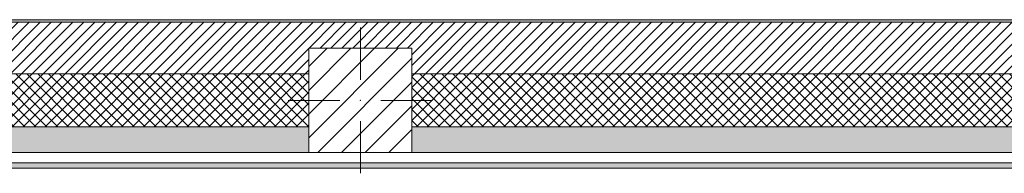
# Model space of a CAD drawing. Header units: millimetres. Extents: x -40968 to 11883, y -18816 to 4378.
# Tile 64 of 137: x -23033 to -19208, y 3783 to 4378. Entities that reach past the tile are written whole.
import ezdxf

# ---------------------------------------------------------------- set-up
doc = ezdxf.new("R2010")
doc.units = ezdxf.units.MM
doc.header["$MEASUREMENT"] = 0
doc.linetypes.add('Wipeout_Contour', pattern=[1000, 0, -1000])
for name, color, linetype in [('10_ESTR_Pilars', 7, 'Continuous'), ('12_FAÇ_Façana', 7, 'Continuous'), ('Nuevo_08_E_Envans secs', 7, 'Continuous')]:
    doc.layers.add(name, color=color, linetype=linetype)
for name, color, linetype, lineweight in [('10_ESTR_Pilars_Pluma_Nº__20', 1, 'Continuous', 5), ('10_ESTR_Pilars_Pluma_Nº__28', 7, 'Continuous', 20), ('10_ESTR_Pilars_Pluma_Nº__42', 8, 'Continuous', 25), ('12_FAÇ_Façana_Pluma_Nº__2', 8, 'Continuous', 5), ('12_FAÇ_Façana_Pluma_Nº__7', 7, 'Continuous', 5), ('Nuevo_08_E_Envans secs_Pluma_Nº__7', 7, 'Continuous', 5)]:
    doc.layers.add(name, color=color, linetype=linetype, lineweight=lineweight)
for name, color, linetype, lineweight, true_color in [('12_FAÇ_Façana_Pluma_Nº__102', 7, 'Continuous', 5, 0xcccccc), ('12_FAÇ_Façana_Pluma_Nº__174', 7, 'Continuous', 13, 0xe4ad2c), ('12_FAÇ_Façana_Pluma_Nº__176', 7, 'Continuous', 15, 0x93a0c6), ('Nuevo_08_E_Envans secs_Pluma_Nº__176', 7, 'Continuous', 15, 0x93a0c6)]:
    doc.layers.add(name, color=color, linetype=linetype, lineweight=lineweight, true_color=true_color)
pattern_1 = [(45, (0, 0), (-21.213203, 21.213203), []), (135, (0, 0), (21.213203, 21.213203), [])]
pattern_2 = [(45, (0, 0), (-45.96194, 45.96194), [])]

# ---------------------------------------------------------------- blocks, each defined once
blk = doc.blocks.new('Muro_3_4', base_point=(11882.6, 4378.5))
at = {"layer": '12_FAÇ_Façana_Pluma_Nº__102', "linetype": 'Continuous', "lineweight": 0, "true_color": 0xe5e5e5}
for points in [[(-25895.4, 3963.5), (-25995.4, 3863.5), (-21909.8, 3863.5), (-21909.8, 3963.5)], [(-21509.8, 3963.5), (-21509.8, 3863.5), (-18909.8, 3863.5), (-18909.8, 3963.5)]]:
    blk.add_hatch(color=254, dxfattribs=at).paths.add_polyline_path(points)
at = {"layer": '12_FAÇ_Façana_Pluma_Nº__174', "linetype": 'Continuous', "lineweight": 13, "true_color": 0xe4ad2c}
h = blk.add_hatch(dxfattribs=at)
h.set_pattern_fill('SATE_Aislamiento_0004', color=42, style=0, pattern_type=2)
h.set_pattern_definition(pattern_1)
h.paths.add_polyline_path([(-21909.8, 4168.5), (-25895.4, 4168.5), (-25895.4, 4143.5), (-25895.4, 3963.5), (-21909.8, 3963.5)])
h = blk.add_hatch(dxfattribs=at)
h.set_pattern_fill('SATE_Aislamiento_0004', color=42, style=0, pattern_type=2)
h.set_pattern_definition(pattern_1)
h.paths.add_polyline_path([(-21509.8, 3963.5), (-18909.8, 3963.5), (-18909.8, 4168.5), (-21509.8, 4168.5)])
at = {"layer": '12_FAÇ_Façana_Pluma_Nº__176', "linetype": 'Continuous', "lineweight": 0, "true_color": 0x495063}
blk.add_hatch(color=251, dxfattribs=at).paths.add_polyline_path([(-25995.4, 4378.5), (-25995.4, 4368.5), (-1257.3, 4368.5), (-1257.3, 4378.5)])
at = {"layer": '12_FAÇ_Façana_Pluma_Nº__2', "linetype": 'Continuous', "lineweight": 5}
h = blk.add_hatch(dxfattribs=at)
h.set_pattern_fill('Ceramic_0004', color=8, style=0, pattern_type=2)
h.set_pattern_definition([(45, (0, 0), (-21.213203, 21.213203), [])])
h.paths.add_polyline_path([(-25995.4, 4168.5), (-21909.8, 4168.5), (-21909.8, 4268), (-21509.8, 4268), (-21509.8, 4168.5), (-18909.8, 4168.5), (-18909.8, 4268), (-18509.8, 4268), (-18509.8, 4168.5), (-7400.5, 4168.5), (-7400.5, 4268), (-7000.5, 4268), (-7000.5, 4168.5), (-2000.5, 4168.5), (-2000.5, 4268), (-1600.5, 4268), (-1600.5, 4168.5), (-1257.3, 4168.5), (-1257.3, 4368.5), (-25995.4, 4368.5)])
at = {"layer": '12_FAÇ_Façana_Pluma_Nº__7', "color": 7, "linetype": 'Continuous', "lineweight": 5}
for p, q in [((-1257.3, 4368.5), (-25995.4, 4368.5)), ((-21909.8, 4168.5), (-25895.4, 4168.5)), ((-18909.8, 4168.5), (-21509.8, 4168.5)), ((-25895.4, 3963.5), (-21909.8, 3963.5)), ((-21509.8, 3963.5), (-18909.8, 3963.5))]:
    blk.add_line(p, q, dxfattribs=at)
at = {"layer": '12_FAÇ_Façana_Pluma_Nº__7', "color": 7, "linetype": 'Continuous', "lineweight": 5, "flags": 128}
for points in [[(-1257.3, 4378.5), (-25995.4, 4378.5)], [(-25995.4, 3863.5), (-21909.8, 3863.5)], [(-21509.8, 3863.5), (-18909.8, 3863.5)]]:
    blk.add_lwpolyline(points, dxfattribs=at)
blk = doc.blocks.new('Muro_159_4', base_point=(-25995.4, 3863.5))
at = {"layer": 'Nuevo_08_E_Envans secs_Pluma_Nº__176', "linetype": 'Continuous', "lineweight": 0, "true_color": 0x495063}
blk.add_hatch(color=251, dxfattribs=at).paths.add_polyline_path([(-25995.4, 3803.5), (-18880.3, 3803.5), (-18880.3, 3823.5), (-25995.4, 3823.5)])
at = {"layer": 'Nuevo_08_E_Envans secs_Pluma_Nº__7', "color": 7, "linetype": 'Continuous', "lineweight": 5}
blk.add_line((-25995.4, 3823.5), (-18880.3, 3823.5), dxfattribs=at)
at = {"layer": 'Nuevo_08_E_Envans secs_Pluma_Nº__7', "color": 7, "linetype": 'Continuous', "lineweight": 5, "flags": 128}
for points in [[(-21909.8, 3863.5), (-25995.4, 3863.5)], [(-18909.8, 3863.5), (-21509.8, 3863.5)], [(-25995.4, 3803.5), (-18880.3, 3803.5)]]:
    blk.add_lwpolyline(points, dxfattribs=at)
blk = doc.blocks.new('Pilar_36_4', base_point=(-21709.8, 4065.7))
at = {"color": 254, "linetype": 'Wipeout_Contour', "lineweight": 0, "ltscale": 88352.480764}
blk.add_wipeout([(-21909.8, 3863.5), (-21509.8, 3863.5), (-21509.8, 4268), (-21909.8, 4268)], dxfattribs=at).dxf.layer = '10_ESTR_Pilars'
at = {"layer": '10_ESTR_Pilars_Pluma_Nº__42', "linetype": 'Continuous', "lineweight": 25}
h = blk.add_hatch(dxfattribs=at)
h.set_pattern_fill('00_GCT_trama_45º_e1_400__00', color=8, style=0, pattern_type=2)
h.set_pattern_definition(pattern_2)
h.paths.add_polyline_path([(-21909.8, 3863.5), (-21509.8, 3863.5), (-21509.8, 4268), (-21909.8, 4268)])
at = {"layer": '10_ESTR_Pilars_Pluma_Nº__20', "color": 1, "linetype": 'Continuous', "lineweight": 5}
for p, q in [((-21709.8, 4145.7), (-21709.8, 4348)), ((-21789.8, 4065.7), (-21989.8, 4065.7)), ((-21629.8, 4065.7), (-21429.8, 4065.7)), ((-21709.8, 3985.7), (-21709.8, 3783.5))]:
    blk.add_line(p, q, dxfattribs=at)
blk.add_point((-21709.8, 4065.7), dxfattribs=at)
at = {"layer": '10_ESTR_Pilars_Pluma_Nº__28', "color": 7, "linetype": 'Continuous', "lineweight": 20, "flags": 128}
blk.add_lwpolyline([(-21909.8, 3863.5), (-21509.8, 3863.5), (-21509.8, 4268), (-21909.8, 4268)], close=True, dxfattribs=at)
blk = doc.blocks.new('Pilar_43_4', base_point=(-21709.8, 4065.7))
at = {"color": 254, "linetype": 'Wipeout_Contour', "lineweight": 0, "ltscale": 88352.480764}
blk.add_wipeout([(-21909.8, 3863.5), (-21509.8, 3863.5), (-21509.8, 4268), (-21909.8, 4268)], dxfattribs=at).dxf.layer = '10_ESTR_Pilars'
at = {"layer": '10_ESTR_Pilars_Pluma_Nº__42', "linetype": 'Continuous', "lineweight": 25}
h = blk.add_hatch(dxfattribs=at)
h.set_pattern_fill('00_GCT_trama_45º_e1_400__00', color=8, style=0, pattern_type=2)
h.set_pattern_definition(pattern_2)
h.paths.add_polyline_path([(-21909.8, 3863.5), (-21509.8, 3863.5), (-21509.8, 4268), (-21909.8, 4268)])
at = {"layer": '10_ESTR_Pilars_Pluma_Nº__20', "color": 1, "linetype": 'Continuous', "lineweight": 5}
for p, q in [((-21709.8, 4145.7), (-21709.8, 4348)), ((-21789.8, 4065.7), (-21989.8, 4065.7)), ((-21629.8, 4065.7), (-21429.8, 4065.7)), ((-21709.8, 3985.7), (-21709.8, 3783.5))]:
    blk.add_line(p, q, dxfattribs=at)
blk.add_point((-21709.8, 4065.7), dxfattribs=at)
at = {"layer": '10_ESTR_Pilars_Pluma_Nº__28', "color": 7, "linetype": 'Continuous', "lineweight": 20, "flags": 128}
blk.add_lwpolyline([(-21909.8, 3863.5), (-21509.8, 3863.5), (-21509.8, 4268), (-21909.8, 4268)], close=True, dxfattribs=at)

msp = doc.modelspace()

# ---------------------------------------------------------------- block references
at = {"layer": '12_FAÇ_Façana', "color": 7, "lineweight": 20}
msp.add_blockref('Muro_3_4', (11882.6, 4378.5), dxfattribs=at)
at = {"layer": 'Nuevo_08_E_Envans secs', "color": 7, "lineweight": 20}
msp.add_blockref('Muro_159_4', (-25995.4, 3863.5), dxfattribs=at)

# ---------------------------------------------------------------- next in the draw order: block references
at = {"layer": '10_ESTR_Pilars', "color": 7, "lineweight": 20}
msp.add_blockref('Pilar_36_4', (-21709.8, 4065.7), dxfattribs=at)

# ---------------------------------------------------------------- next in the draw order: block references
msp.add_blockref('Pilar_43_4', (-21709.8, 4065.7), dxfattribs=at)

doc.saveas('drawing.dxf')
